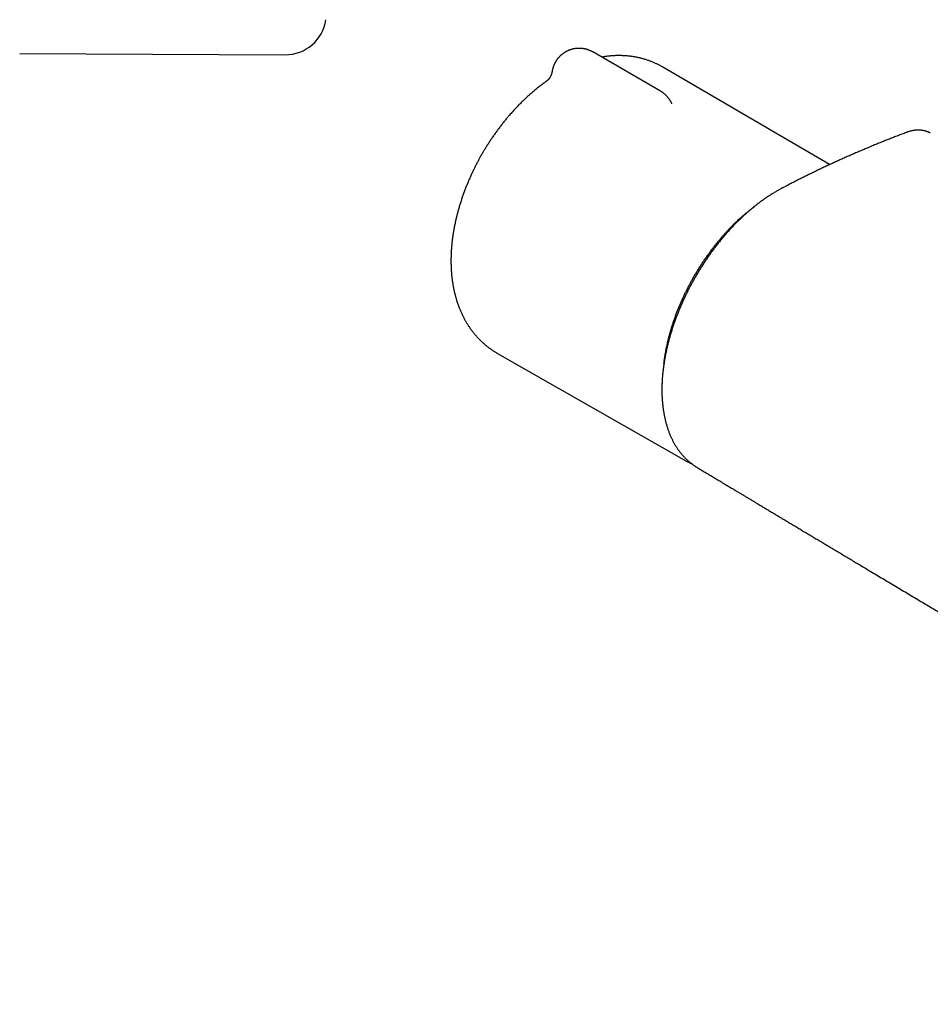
# Model space of a CAD drawing. Header units: millimetres. Extents: x 8 to 681, y 12 to 372.
# Tile 4 of 7: x 386 to 519, y 35 to 179. Entities that reach past the tile are written whole.
import ezdxf

# ---------------------------------------------------------------- set-up
doc = ezdxf.new("R2010")
doc.units = ezdxf.units.MM

msp = doc.modelspace()

# ---------------------------------------------------------------- linework, layer by layer
at = {"color": 7, "linetype": 'Continuous', "lineweight": 30}
for p, q in [((386.05, 173.95), (424.89, 173.78)), ((479.79, 168.46), (469.89, 174.18)), ((504.53, 157.7), (480.13, 171.96)), ((481.39, 166.74), (481.39, 166.74)), ((519.26, 162.31), (519.25, 162.32)), ((493.14, 151.26), (493.12, 151.27)), ((455.96, 130.09), (483.5, 114.39)), ((480.34, 128.86), (480.33, 128.84)), ((480.37, 129.19), (480.39, 129.18))]:
    msp.add_line(p, q, dxfattribs=at)
at = {"color": 7, "linetype": 'Continuous', "lineweight": 30, "flags": 128}
msp.add_lwpolyline([(483.57, 114.35), (483.47, 114.41), (483.43, 114.43)], dxfattribs=at)
at = {"color": 7, "linetype": 'Continuous', "lineweight": 30}
msp.add_arc((424.91, 179.78), 6, 269.75, 351.5732, dxfattribs=at)
for points, knots in [([(467.89, 174.71), (467.85, 174.71), (467.78, 174.71), (467.7, 174.71), (467.62, 174.7), (467.53, 174.7), (467.44, 174.69), (467.34, 174.68), (467.23, 174.66), (467.13, 174.64), (467.02, 174.62), (466.92, 174.59), (466.81, 174.57), (466.7, 174.53), (466.59, 174.5), (466.48, 174.46), (466.37, 174.42), (466.27, 174.37), (466.16, 174.32), (466.05, 174.27), (465.95, 174.21), (465.85, 174.15), (465.74, 174.09), (465.64, 174.02), (465.55, 173.96), (465.45, 173.88), (465.35, 173.81), (465.26, 173.73), (465.17, 173.65), (465.08, 173.57), (465, 173.48), (464.91, 173.39), (464.83, 173.3), (464.76, 173.2), (464.68, 173.11), (464.61, 173.01), (464.54, 172.91), (464.48, 172.8), (464.41, 172.7), (464.35, 172.59), (464.3, 172.48), (464.25, 172.37), (464.2, 172.26), (464.15, 172.14), (464.11, 172.03), (464.07, 171.91), (464.04, 171.79), (464, 171.67), (463.98, 171.55), (463.96, 171.45), (463.94, 171.38), (463.94, 171.36)], [0, 0, 0, 0, 0.0230097, 0.0321652, 0.0474003, 0.0632244, 0.0802155, 0.0979773, 0.1163513, 0.1352103, 0.1544633, 0.1740422, 0.1938947, 0.2139801, 0.2342656, 0.2547247, 0.2753354, 0.2960791, 0.3169403, 0.3379055, 0.358963, 0.3801028, 0.4013161, 0.4225952, 0.4439332, 0.4653241, 0.4867627, 0.5082443, 0.5297647, 0.5513202, 0.5729075, 0.5945237, 0.6161662, 0.6378326, 0.659521, 0.6812295, 0.7029564, 0.7247003, 0.7464598, 0.7682338, 0.7900212, 0.8118211, 0.8336328, 0.8554553, 0.8772882, 0.8991307, 0.9209825, 0.942843, 0.9647118, 0.9865888, 1, 1, 1, 1]), ([(469.89, 174.18), (469.87, 174.19), (469.81, 174.22), (469.71, 174.28), (469.59, 174.33), (469.48, 174.38), (469.37, 174.43), (469.26, 174.47), (469.15, 174.51), (469.04, 174.55), (468.92, 174.58), (468.81, 174.61), (468.7, 174.63), (468.58, 174.65), (468.47, 174.67), (468.36, 174.69), (468.25, 174.7), (468.16, 174.7), (468.08, 174.71), (467.99, 174.71), (467.93, 174.71), (467.89, 174.71)], [0, 0, 0, 0, 0.036877, 0.098293, 0.160018, 0.222109, 0.277841, 0.333541, 0.389194, 0.444783, 0.500288, 0.555675, 0.610891, 0.665848, 0.720382, 0.774154, 0.826329, 0.874157, 0.911072, 0.945846, 1, 1, 1, 1]), ([(480.13, 171.96), (480.09, 171.98), (480, 172.04), (479.84, 172.13), (479.65, 172.23), (479.46, 172.33), (479.26, 172.42), (479.07, 172.51), (478.87, 172.6), (478.67, 172.69), (478.47, 172.77), (478.27, 172.84), (478.07, 172.92), (477.86, 172.99), (477.65, 173.06), (477.45, 173.12), (477.24, 173.18), (477.02, 173.24), (476.81, 173.29), (476.6, 173.34), (476.38, 173.39), (476.16, 173.43), (475.94, 173.47), (475.72, 173.5), (475.5, 173.53), (475.28, 173.56), (475.05, 173.59), (474.83, 173.61), (474.6, 173.62), (474.37, 173.63), (474.14, 173.64), (473.91, 173.65), (473.68, 173.65), (473.44, 173.65), (473.21, 173.64), (472.97, 173.63), (472.74, 173.61), (472.5, 173.6), (472.26, 173.57), (472.02, 173.55), (471.78, 173.52), (471.54, 173.48), (471.34, 173.45), (471.23, 173.43), (471.19, 173.42)], [0, 0, 0, 0, 0.013093, 0.036402, 0.059721, 0.083054, 0.106405, 0.129777, 0.153175, 0.176601, 0.20006, 0.223555, 0.24709, 0.270669, 0.294296, 0.317974, 0.341706, 0.365498, 0.389352, 0.413272, 0.437261, 0.461323, 0.485462, 0.509682, 0.533984, 0.558373, 0.582853, 0.607425, 0.632093, 0.656861, 0.68173, 0.706703, 0.731783, 0.756971, 0.782271, 0.807683, 0.833209, 0.858851, 0.884609, 0.910484, 0.936477, 0.962587, 0.988815, 1, 1, 1, 1]), ([(463.94, 171.36), (463.94, 171.33), (463.93, 171.29), (463.92, 171.22), (463.9, 171.17), (463.89, 171.12), (463.88, 171.09), (463.88, 171.06), (463.87, 171.04), (463.86, 171.02), (463.86, 171), (463.84, 170.96), (463.82, 170.9), (463.8, 170.82), (463.77, 170.76), (463.74, 170.7), (463.72, 170.65), (463.7, 170.61), (463.68, 170.58), (463.66, 170.53), (463.63, 170.49), (463.61, 170.45), (463.59, 170.41), (463.56, 170.38), (463.55, 170.35), (463.53, 170.33), (463.52, 170.31), (463.5, 170.29), (463.49, 170.27), (463.47, 170.25), (463.45, 170.22), (463.43, 170.19), (463.41, 170.16), (463.39, 170.14), (463.38, 170.13), (463.37, 170.12), (463.36, 170.11), (463.34, 170.09), (463.33, 170.08), (463.32, 170.07), (463.31, 170.06), (463.31, 170.05), (463.3, 170.05), (463.29, 170.04), (463.28, 170.02), (463.27, 170.01), (463.26, 170.01), (463.25, 170), (463.24, 169.99), (463.23, 169.98), (463.21, 169.97), (463.2, 169.96), (463.2, 169.95), (463.19, 169.95), (463.19, 169.95), (463.18, 169.94), (463.18, 169.94), (463.18, 169.94), (463.18, 169.94), (463.19, 169.94), (463.19, 169.94), (463.19, 169.94), (463.18, 169.94), (463.18, 169.94)], [0, 0, 0, 0, 0.031318, 0.058441, 0.081342, 0.099016, 0.112928, 0.123269, 0.132445, 0.141173, 0.149452, 0.157281, 0.198759, 0.225488, 0.255522, 0.28881, 0.308347, 0.325045, 0.342911, 0.364979, 0.38867, 0.412207, 0.433584, 0.451087, 0.467061, 0.481695, 0.494407, 0.504048, 0.514146, 0.530014, 0.549227, 0.570455, 0.592095, 0.605567, 0.616887, 0.62559, 0.635243, 0.65038, 0.662758, 0.6718, 0.679287, 0.686662, 0.695051, 0.706467, 0.72204, 0.73461, 0.744917, 0.754345, 0.771098, 0.791979, 0.814769, 0.832768, 0.849338, 0.865852, 0.8849, 0.906571, 0.928736, 0.949611, 0.958662, 0.967726, 0.979561, 0.994581, 1, 1, 1, 1]), ([(463.18, 169.94), (463.18, 169.94), (463.1, 169.89), (462.94, 169.77), (462.71, 169.6), (462.47, 169.43), (462.24, 169.25), (462, 169.07), (461.77, 168.88), (461.54, 168.69), (461.31, 168.5), (461.08, 168.31), (460.85, 168.12), (460.63, 167.92), (460.4, 167.71), (460.18, 167.51), (459.96, 167.3), (459.74, 167.09), (459.52, 166.88), (459.3, 166.66), (459.09, 166.44), (458.87, 166.22), (458.66, 166), (458.45, 165.77), (458.24, 165.54), (458.03, 165.31), (457.82, 165.08), (457.62, 164.85), (457.43, 164.62), (457.24, 164.39), (457.05, 164.17), (456.87, 163.95), (456.7, 163.72), (456.52, 163.5), (456.35, 163.28), (456.18, 163.05), (456.01, 162.82), (455.84, 162.59), (455.67, 162.36), (455.51, 162.13), (455.34, 161.9), (455.18, 161.66), (455.02, 161.43), (454.87, 161.19), (454.71, 160.95), (454.56, 160.72), (454.41, 160.48), (454.27, 160.25), (454.13, 160.03), (454.02, 159.84), (453.91, 159.66), (453.81, 159.49), (453.74, 159.37), (453.7, 159.3)], [0, 0, 0, 0, 0.000407, 0.021965, 0.043524, 0.065082, 0.086638, 0.108192, 0.129743, 0.151291, 0.172835, 0.194375, 0.215913, 0.237447, 0.258979, 0.280509, 0.302038, 0.323567, 0.345097, 0.36663, 0.388168, 0.409712, 0.431264, 0.452828, 0.474405, 0.495999, 0.517613, 0.539252, 0.558699, 0.580338, 0.599756, 0.619161, 0.638553, 0.657931, 0.677294, 0.696643, 0.715976, 0.735291, 0.754588, 0.773863, 0.793113, 0.812332, 0.831514, 0.850644, 0.869703, 0.888655, 0.907434, 0.925898, 0.943677, 0.96017, 0.971835, 0.98426, 1, 1, 1, 1]), ([(481.39, 166.74), (481.38, 166.76), (481.35, 166.82), (481.3, 166.92), (481.24, 167.03), (481.17, 167.13), (481.1, 167.24), (481.03, 167.34), (480.96, 167.44), (480.88, 167.54), (480.8, 167.63), (480.71, 167.73), (480.63, 167.82), (480.54, 167.9), (480.44, 167.99), (480.35, 168.07), (480.25, 168.15), (480.15, 168.23), (480.05, 168.3), (479.94, 168.37), (479.85, 168.42), (479.8, 168.45), (479.79, 168.46)], [0, 0, 0, 0, 0.031136, 0.08329, 0.135475, 0.187695, 0.239953, 0.292252, 0.344596, 0.396989, 0.449436, 0.501944, 0.554517, 0.607165, 0.659894, 0.712717, 0.765643, 0.818686, 0.871863, 0.925191, 0.978693, 1, 1, 1, 1]), ([(481.46, 166.61), (481.46, 166.61), (481.46, 166.61), (481.46, 166.61), (481.46, 166.61), (481.45, 166.62), (481.45, 166.63), (481.44, 166.64), (481.43, 166.66), (481.43, 166.66), (481.42, 166.68), (481.41, 166.68), (481.41, 166.69), (481.41, 166.69)], [0, 0, 0, 0, 0.052296, 0.183711, 0.315856, 0.448535, 0.578217, 0.702949, 0.770736, 0.836832, 0.916415, 0.973902, 1, 1, 1, 1]), ([(519.24, 162.33), (519.24, 162.33), (519.2, 162.35), (519.13, 162.38), (519.03, 162.43), (518.93, 162.48), (518.82, 162.52), (518.72, 162.56), (518.61, 162.59), (518.5, 162.63), (518.39, 162.65), (518.27, 162.68), (518.16, 162.7), (518.05, 162.72), (517.93, 162.73), (517.81, 162.74), (517.69, 162.75), (517.57, 162.75), (517.44, 162.75), (517.32, 162.75), (517.2, 162.74), (517.07, 162.73), (516.95, 162.72), (516.82, 162.7), (516.69, 162.67), (516.56, 162.65), (516.43, 162.62), (516.3, 162.58), (516.17, 162.55), (516.04, 162.51), (515.93, 162.47), (515.86, 162.44), (515.83, 162.43)], [0, 0, 0, 0, 0.002508, 0.035867, 0.069231, 0.102618, 0.136051, 0.16955, 0.203135, 0.236826, 0.270643, 0.303518, 0.33729, 0.37137, 0.405738, 0.440369, 0.475232, 0.510292, 0.545514, 0.580856, 0.616278, 0.651738, 0.687185, 0.722517, 0.758687, 0.794866, 0.831201, 0.86771, 0.904409, 0.941358, 0.977682, 1, 1, 1, 1]), ([(515.82, 162.43), (515.79, 162.42), (515.55, 162.33), (515.11, 162.16), (514.5, 161.93), (513.88, 161.69), (513.27, 161.45), (512.66, 161.21), (512.04, 160.96), (511.43, 160.71), (510.81, 160.46), (510.2, 160.2), (509.58, 159.94), (508.96, 159.68), (508.34, 159.41), (507.73, 159.14), (507.11, 158.87), (506.49, 158.59), (505.87, 158.32), (505.26, 158.03), (504.64, 157.75), (504.02, 157.46), (503.4, 157.17), (502.78, 156.87), (502.17, 156.57), (501.55, 156.27), (500.93, 155.97), (500.31, 155.66), (499.69, 155.35), (499.08, 155.03), (498.46, 154.72), (498, 154.48), (497.71, 154.33), (497.6, 154.27), (497.5, 154.22), (497.38, 154.15), (497.2, 154.06), (496.98, 153.94), (496.77, 153.81), (496.55, 153.68), (496.33, 153.55), (496.11, 153.42), (495.9, 153.28), (495.68, 153.14), (495.46, 153), (495.25, 152.85), (495.03, 152.7), (494.81, 152.55), (494.6, 152.4), (494.38, 152.24), (494.17, 152.08), (493.95, 151.91), (493.74, 151.75), (493.52, 151.58), (493.31, 151.41), (493.1, 151.23), (492.89, 151.05), (492.68, 150.87), (492.47, 150.69), (492.26, 150.5), (492.05, 150.32), (491.84, 150.12), (491.64, 149.93), (491.43, 149.74), (491.23, 149.54), (491.03, 149.34), (490.83, 149.14), (490.63, 148.94), (490.43, 148.73), (490.23, 148.52), (490.04, 148.31), (489.84, 148.1), (489.65, 147.88), (489.45, 147.67), (489.26, 147.45), (489.07, 147.22), (488.88, 147), (488.69, 146.77), (488.5, 146.54), (488.32, 146.31), (488.13, 146.08), (487.95, 145.84), (487.76, 145.61), (487.58, 145.37), (487.4, 145.13), (487.23, 144.88), (487.05, 144.64), (486.87, 144.39), (486.7, 144.15), (486.53, 143.9), (486.36, 143.65), (486.19, 143.4), (486.03, 143.15), (485.87, 142.89), (485.7, 142.64), (485.54, 142.39), (485.39, 142.13), (485.23, 141.87), (485.08, 141.61), (484.93, 141.35), (484.78, 141.09), (484.63, 140.83), (484.48, 140.56), (484.34, 140.3), (484.19, 140.03), (484.05, 139.77), (483.91, 139.5), (483.78, 139.23), (483.64, 138.96), (483.51, 138.69), (483.38, 138.41), (483.25, 138.14), (483.13, 137.87), (483, 137.59), (482.88, 137.32), (482.76, 137.04), (482.64, 136.77), (482.53, 136.49), (482.42, 136.21), (482.31, 135.94), (482.2, 135.66), (482.09, 135.38), (481.99, 135.11), (481.89, 134.83), (481.79, 134.55), (481.7, 134.28), (481.6, 134), (481.51, 133.73), (481.43, 133.45), (481.34, 133.18), (481.26, 132.9), (481.18, 132.62), (481.1, 132.35), (481.03, 132.07), (480.95, 131.8), (480.88, 131.52), (480.82, 131.25), (480.75, 130.97), (480.69, 130.7), (480.63, 130.42), (480.57, 130.15), (480.52, 129.88), (480.47, 129.6), (480.42, 129.33), (480.37, 129.06), (480.33, 128.79), (480.28, 128.52), (480.25, 128.25), (480.21, 127.98), (480.18, 127.72), (480.15, 127.45), (480.12, 127.19), (480.09, 126.92), (480.07, 126.66), (480.05, 126.4), (480.04, 126.14), (480.02, 125.88), (480.01, 125.62), (480, 125.37), (480, 125.11), (480, 124.86), (480, 124.61), (480, 124.36), (480, 124.11), (480.01, 123.87), (480.02, 123.62), (480.04, 123.38), (480.06, 123.14), (480.08, 122.9), (480.1, 122.66), (480.12, 122.42), (480.15, 122.18), (480.18, 121.95), (480.22, 121.72), (480.26, 121.49), (480.29, 121.26), (480.34, 121.03), (480.38, 120.81), (480.43, 120.59), (480.48, 120.37), (480.53, 120.15), (480.59, 119.93), (480.65, 119.72), (480.71, 119.51), (480.78, 119.3), (480.84, 119.09), (480.91, 118.89), (480.99, 118.69), (481.06, 118.49), (481.14, 118.29), (481.22, 118.1), (481.31, 117.91), (481.39, 117.72), (481.48, 117.54), (481.57, 117.36), (481.66, 117.18), (481.76, 117), (481.86, 116.83), (481.96, 116.66), (482.06, 116.49), (482.17, 116.33), (482.28, 116.16), (482.39, 116), (482.5, 115.85), (482.62, 115.7), (482.74, 115.54), (482.86, 115.4), (482.98, 115.25), (483.11, 115.11), (483.23, 114.97), (483.37, 114.84), (483.5, 114.7), (483.63, 114.57), (483.77, 114.45), (483.91, 114.32), (484.05, 114.2), (484.19, 114.09), (484.34, 113.98), (484.48, 113.87), (484.63, 113.76), (484.78, 113.66), (484.89, 113.58), (484.95, 113.55), (484.96, 113.54)], [0, 0, 0, 0, 0.001733, 0.012345, 0.022964, 0.033589, 0.04422, 0.054855, 0.065495, 0.076139, 0.086786, 0.097437, 0.10809, 0.118749, 0.129414, 0.140072, 0.150725, 0.161372, 0.172014, 0.182652, 0.193284, 0.203913, 0.214538, 0.225158, 0.235776, 0.246391, 0.257003, 0.267613, 0.27822, 0.288799, 0.29937, 0.30993, 0.312567, 0.31434, 0.315766, 0.317212, 0.320897, 0.324577, 0.328258, 0.331938, 0.335619, 0.339301, 0.342986, 0.346674, 0.350366, 0.354064, 0.357766, 0.361477, 0.365182, 0.368883, 0.372582, 0.376279, 0.379975, 0.383672, 0.387369, 0.391068, 0.394769, 0.398474, 0.402184, 0.405855, 0.409552, 0.413245, 0.416928, 0.420592, 0.424233, 0.427892, 0.43155, 0.435208, 0.438867, 0.442527, 0.446191, 0.449866, 0.45354, 0.457214, 0.460888, 0.464563, 0.468241, 0.471921, 0.475605, 0.479294, 0.482988, 0.486691, 0.490362, 0.494045, 0.497737, 0.501435, 0.505135, 0.508836, 0.512533, 0.516224, 0.519904, 0.523573, 0.527226, 0.53087, 0.534533, 0.538192, 0.54185, 0.545505, 0.549161, 0.552816, 0.556473, 0.560131, 0.563791, 0.567455, 0.571124, 0.574798, 0.578476, 0.582156, 0.585837, 0.589522, 0.593214, 0.596898, 0.600588, 0.604283, 0.607977, 0.611663, 0.615331, 0.619039, 0.622739, 0.626431, 0.630115, 0.633793, 0.637465, 0.641133, 0.644797, 0.648458, 0.652117, 0.655774, 0.659432, 0.663089, 0.666748, 0.670409, 0.674073, 0.67774, 0.681411, 0.685088, 0.688771, 0.692462, 0.69616, 0.699874, 0.703549, 0.707238, 0.710934, 0.714633, 0.718329, 0.722008, 0.725707, 0.729404, 0.7331, 0.736797, 0.740494, 0.74419, 0.747899, 0.751602, 0.7553, 0.758993, 0.762683, 0.76637, 0.770055, 0.773738, 0.777422, 0.781107, 0.784813, 0.788452, 0.792108, 0.79578, 0.799465, 0.803161, 0.806863, 0.81057, 0.814279, 0.817985, 0.821685, 0.825376, 0.829, 0.832712, 0.836418, 0.840119, 0.843816, 0.84751, 0.851201, 0.85489, 0.858578, 0.862265, 0.865952, 0.869644, 0.873331, 0.87701, 0.880682, 0.884347, 0.888006, 0.891683, 0.895291, 0.898915, 0.902548, 0.906183, 0.909809, 0.913376, 0.917004, 0.920624, 0.924239, 0.927848, 0.931453, 0.935054, 0.938653, 0.94225, 0.945846, 0.949442, 0.953039, 0.956641, 0.96024, 0.963829, 0.96741, 0.970983, 0.974549, 0.978111, 0.981668, 0.985223, 0.988776, 0.992329, 0.995882, 0.999419, 1, 1, 1, 1]), ([(453.7, 159.3), (453.65, 159.21), (453.58, 159.09), (453.47, 158.9), (453.38, 158.74), (453.27, 158.54), (453.16, 158.34), (453.05, 158.12), (452.93, 157.9), (452.81, 157.67), (452.69, 157.44), (452.58, 157.2), (452.46, 156.96), (452.34, 156.71), (452.22, 156.46), (452.1, 156.21), (451.99, 155.96), (451.88, 155.7), (451.76, 155.44), (451.65, 155.19), (451.54, 154.92), (451.44, 154.66), (451.33, 154.4), (451.23, 154.13), (451.13, 153.87), (451.03, 153.6), (450.93, 153.33), (450.84, 153.07), (450.75, 152.8), (450.66, 152.53), (450.57, 152.25), (450.48, 151.98), (450.4, 151.71), (450.32, 151.44), (450.24, 151.16), (450.16, 150.89), (450.09, 150.62), (450.02, 150.34), (449.95, 150.07), (449.88, 149.79), (449.82, 149.52), (449.76, 149.24), (449.7, 148.96), (449.65, 148.69), (449.59, 148.41), (449.54, 148.14), (449.5, 147.86), (449.45, 147.59), (449.41, 147.31), (449.37, 147.03), (449.34, 146.76), (449.3, 146.48), (449.27, 146.21), (449.25, 145.94), (449.22, 145.66), (449.2, 145.39), (449.18, 145.12), (449.17, 144.84), (449.16, 144.57), (449.15, 144.3), (449.14, 144.03), (449.14, 143.76), (449.14, 143.49), (449.14, 143.22), (449.15, 142.96), (449.16, 142.69), (449.17, 142.43), (449.19, 142.16), (449.2, 141.9), (449.23, 141.64), (449.25, 141.38), (449.28, 141.12), (449.31, 140.86), (449.35, 140.61), (449.39, 140.35), (449.43, 140.1), (449.47, 139.85), (449.52, 139.6), (449.57, 139.36), (449.63, 139.11), (449.69, 138.87), (449.75, 138.63), (449.81, 138.39), (449.88, 138.15), (449.95, 137.92), (450.02, 137.68), (450.1, 137.45), (450.18, 137.22), (450.26, 137), (450.34, 136.78), (450.43, 136.55), (450.52, 136.34), (450.62, 136.12), (450.72, 135.91), (450.82, 135.7), (450.92, 135.49), (451.03, 135.28), (451.13, 135.08), (451.25, 134.88), (451.36, 134.68), (451.48, 134.49), (451.6, 134.29), (451.72, 134.1), (451.84, 133.92), (451.97, 133.73), (452.1, 133.55), (452.24, 133.37), (452.37, 133.2), (452.51, 133.03), (452.65, 132.86), (452.79, 132.69), (452.94, 132.53), (453.09, 132.36), (453.24, 132.21), (453.39, 132.05), (453.55, 131.9), (453.7, 131.75), (453.86, 131.6), (454.02, 131.46), (454.19, 131.32), (454.36, 131.19), (454.52, 131.05), (454.69, 130.92), (454.87, 130.79), (455.04, 130.67), (455.22, 130.55), (455.4, 130.43), (455.58, 130.32), (455.76, 130.21), (455.89, 130.13), (455.96, 130.09), (455.96, 130.09)], [0, 0, 0, 0, 0.008667, 0.012147, 0.017929, 0.023933, 0.030374, 0.037098, 0.044045, 0.051165, 0.058423, 0.065793, 0.073257, 0.080798, 0.088405, 0.09607, 0.103784, 0.111542, 0.119339, 0.12717, 0.135033, 0.142925, 0.150842, 0.158784, 0.166747, 0.174732, 0.182736, 0.190758, 0.198798, 0.206854, 0.214925, 0.223012, 0.231113, 0.239228, 0.247356, 0.255498, 0.263652, 0.271818, 0.279996, 0.288185, 0.296386, 0.304597, 0.31282, 0.321052, 0.329295, 0.337547, 0.345809, 0.35408, 0.36236, 0.370648, 0.378945, 0.387249, 0.39556, 0.403878, 0.412202, 0.420532, 0.428867, 0.437207, 0.445551, 0.453897, 0.462246, 0.470596, 0.478947, 0.487297, 0.495646, 0.503993, 0.512335, 0.520674, 0.529006, 0.537332, 0.545649, 0.553957, 0.562255, 0.57054, 0.578813, 0.587071, 0.595314, 0.603539, 0.611747, 0.619936, 0.628104, 0.636251, 0.644375, 0.652477, 0.660554, 0.668606, 0.676632, 0.684632, 0.692605, 0.700551, 0.708469, 0.716359, 0.724221, 0.732055, 0.73986, 0.747638, 0.755387, 0.763108, 0.770802, 0.778469, 0.786109, 0.793723, 0.801312, 0.808876, 0.816415, 0.823931, 0.831424, 0.838896, 0.846346, 0.853776, 0.861188, 0.86858, 0.875956, 0.883315, 0.890659, 0.897989, 0.905305, 0.912609, 0.919903, 0.927186, 0.93446, 0.941727, 0.948987, 0.956241, 0.963491, 0.970738, 0.977983, 0.985226, 0.99247, 0.999714, 1, 1, 1, 1]), ([(480.3, 128.61), (480.3, 128.65), (480.32, 128.79), (480.35, 129.04), (480.39, 129.34), (480.44, 129.66), (480.49, 129.99), (480.55, 130.32), (480.61, 130.66), (480.68, 131), (480.76, 131.35), (480.84, 131.71), (480.93, 132.11), (481.04, 132.55), (481.17, 133.03), (481.31, 133.51), (481.46, 134.01), (481.62, 134.5), (481.79, 135), (481.96, 135.5), (482.15, 136), (482.34, 136.49), (482.53, 136.95), (482.71, 137.38), (482.9, 137.83), (483.1, 138.27), (483.31, 138.71), (483.52, 139.15), (483.74, 139.58), (483.96, 140.01), (484.18, 140.43), (484.42, 140.86), (484.66, 141.29), (484.92, 141.73), (485.19, 142.18), (485.47, 142.63), (485.75, 143.08), (486.05, 143.53), (486.35, 143.97), (486.65, 144.4), (486.94, 144.81), (487.25, 145.22), (487.55, 145.61), (487.86, 146.01), (488.17, 146.39), (488.48, 146.77), (488.8, 147.14), (489.11, 147.49), (489.41, 147.83), (489.71, 148.15), (490, 148.45), (490.28, 148.74), (490.55, 149.01), (490.82, 149.28), (491.09, 149.54), (491.36, 149.79), (491.64, 150.03), (491.9, 150.27), (492.16, 150.49), (492.42, 150.71), (492.68, 150.92), (492.95, 151.14), (493.22, 151.35), (493.43, 151.51), (493.55, 151.6), (493.58, 151.62)], [0, 0, 0, 0, 0.005417, 0.01729, 0.029556, 0.042217, 0.055271, 0.068719, 0.08176, 0.095151, 0.108892, 0.122972, 0.137231, 0.155562, 0.174097, 0.192837, 0.211781, 0.23093, 0.249936, 0.269139, 0.288539, 0.308136, 0.324919, 0.341844, 0.35891, 0.376119, 0.393469, 0.410961, 0.427584, 0.444332, 0.461207, 0.478207, 0.495334, 0.513636, 0.53208, 0.550665, 0.569392, 0.588261, 0.607271, 0.625325, 0.643504, 0.661581, 0.679343, 0.696789, 0.714949, 0.732755, 0.750206, 0.767302, 0.784044, 0.800432, 0.815559, 0.83037, 0.844867, 0.859048, 0.872915, 0.887277, 0.901285, 0.914939, 0.928238, 0.941183, 0.953773, 0.968157, 0.982049, 0.995448, 1, 1, 1, 1]), ([(483.57, 114.35), (483.6, 114.33), (483.68, 114.29), (483.82, 114.22), (483.98, 114.14), (484.14, 114.06), (484.26, 114), (484.33, 113.97), (484.35, 113.97)], [0, 0, 0, 0, 0.114558, 0.322003, 0.529618, 0.737416, 0.945409, 1, 1, 1, 1]), ([(484.97, 113.53), (485.01, 113.51), (485.07, 113.47), (485.12, 113.44), (485.14, 113.43)], [0, 0, 0, 0, 0.702551, 1, 1, 1, 1]), ([(485.14, 113.43), (485.3, 113.33), (485.65, 113.13), (486.18, 112.8), (486.74, 112.47), (487.28, 112.15), (487.81, 111.83), (488.32, 111.52), (488.82, 111.22), (489.32, 110.92), (489.8, 110.63), (490.28, 110.34), (490.75, 110.06), (491.2, 109.79), (491.65, 109.52), (492.08, 109.27), (492.5, 109.01), (492.9, 108.77), (493.29, 108.54), (493.67, 108.31), (494.01, 108.11), (494.32, 107.92), (494.6, 107.75), (494.87, 107.59), (495.22, 107.38), (495.65, 107.12), (496.16, 106.82), (496.68, 106.51), (497.21, 106.19), (497.75, 105.87), (498.3, 105.54), (498.86, 105.2), (499.43, 104.86), (500.01, 104.51), (500.59, 104.16), (501.18, 103.81), (501.78, 103.45), (502.39, 103.09), (503.01, 102.72), (503.64, 102.34), (504.29, 101.95), (504.94, 101.56), (505.6, 101.16), (506.28, 100.76), (506.96, 100.36), (507.64, 99.94), (508.34, 99.53), (509.05, 99.11), (509.76, 98.68), (510.54, 98.21), (511.39, 97.71), (512.31, 97.16), (513.23, 96.61), (514.17, 96.05), (515.11, 95.49), (516.04, 94.93), (516.97, 94.38), (517.88, 93.84), (518.77, 93.31), (519.66, 92.78), (520.54, 92.26), (521.4, 91.75), (522.19, 91.28), (522.91, 90.85), (523.57, 90.46), (524.21, 90.08), (524.85, 89.7), (525.41, 89.37), (525.89, 89.09), (526.28, 88.86), (526.66, 88.63), (527.04, 88.41), (527.4, 88.19), (527.76, 87.98), (528.12, 87.77), (528.47, 87.56), (528.83, 87.35), (529.18, 87.14), (529.52, 86.95), (529.82, 86.77), (530.1, 86.6), (530.36, 86.45), (530.6, 86.31), (530.84, 86.16), (531.07, 86.03), (531.28, 85.9), (531.48, 85.79), (531.67, 85.68), (531.86, 85.56), (532.07, 85.44), (532.29, 85.31), (532.52, 85.18), (532.77, 85.03), (533.04, 84.87), (533.32, 84.7), (533.61, 84.53), (533.92, 84.35), (534.23, 84.17), (534.53, 83.99), (534.82, 83.82), (535.09, 83.66), (535.37, 83.5), (535.66, 83.33), (535.95, 83.16), (536.25, 82.99), (536.75, 82.69), (537.47, 82.27), (538.38, 81.73), (539.29, 81.2), (540.17, 80.69), (541.02, 80.19), (541.85, 79.7), (542.5, 79.33), (542.95, 79.06), (543.22, 78.9), (543.49, 78.75), (543.75, 78.6), (544, 78.45), (544.24, 78.31), (544.49, 78.17), (544.73, 78.02), (544.98, 77.88), (545.22, 77.74), (545.45, 77.61), (545.66, 77.48), (545.85, 77.38), (546, 77.29), (546.13, 77.21), (546.25, 77.14), (546.37, 77.07), (546.5, 77), (546.63, 76.92), (546.78, 76.83), (546.94, 76.74), (547.12, 76.63), (547.31, 76.52), (547.51, 76.41), (547.72, 76.29), (547.94, 76.16), (548.17, 76.03), (548.41, 75.89), (548.66, 75.74), (548.92, 75.59), (549.18, 75.44), (549.44, 75.29), (549.7, 75.14), (550.02, 74.95), (550.41, 74.73), (550.85, 74.47), (551.3, 74.22), (551.73, 73.96), (552.16, 73.72), (552.6, 73.46), (553.04, 73.21), (553.48, 72.95), (553.92, 72.7), (554.31, 72.48), (554.66, 72.27), (554.98, 72.09), (555.29, 71.91), (555.61, 71.73), (555.93, 71.54), (556.26, 71.36), (556.58, 71.17), (556.92, 70.98), (557.25, 70.78), (557.59, 70.59), (557.94, 70.39), (558.29, 70.19), (558.66, 69.98), (559.03, 69.76), (559.41, 69.55), (559.8, 69.32), (560.2, 69.09), (560.6, 68.87), (560.99, 68.64), (561.38, 68.42), (561.76, 68.2), (562.14, 67.98), (562.52, 67.77), (562.89, 67.55), (563.27, 67.34), (563.65, 67.12), (564.02, 66.91), (564.39, 66.7), (564.74, 66.5), (565.09, 66.3), (565.52, 66.06), (566.04, 65.76), (566.64, 65.42), (567.15, 65.12), (567.59, 64.88), (567.94, 64.68), (568.3, 64.47), (568.67, 64.26), (569.04, 64.05), (569.42, 63.83), (569.81, 63.62), (570.2, 63.39), (570.75, 63.08), (571.45, 62.69), (572.29, 62.21), (572.98, 61.82), (573.51, 61.52), (573.9, 61.3), (574.29, 61.08), (574.69, 60.85), (575.13, 60.61), (575.61, 60.33), (576.14, 60.04), (576.67, 59.73), (577.15, 59.46), (577.57, 59.22), (577.93, 59.02), (578.29, 58.82), (578.65, 58.62), (579.03, 58.4), (579.45, 58.17), (579.88, 57.92), (580.31, 57.68), (580.73, 57.45), (581.13, 57.22), (581.53, 57), (581.91, 56.78), (582.29, 56.57), (582.63, 56.38), (582.93, 56.21), (583.2, 56.05), (583.47, 55.91), (583.72, 55.77), (583.96, 55.63), (584.18, 55.5), (584.4, 55.38), (584.61, 55.27), (584.8, 55.16), (584.97, 55.06), (585.14, 54.97), (585.32, 54.87), (585.5, 54.77), (585.68, 54.66), (585.89, 54.55), (586.11, 54.42), (586.35, 54.29), (586.6, 54.15), (586.87, 54), (587.18, 53.83), (587.5, 53.64), (587.84, 53.45), (588.2, 53.26), (588.56, 53.05), (588.91, 52.85), (589.26, 52.66), (589.6, 52.47), (589.94, 52.28), (590.29, 52.08), (590.65, 51.88), (591, 51.69), (591.46, 51.43), (592.02, 51.12), (592.68, 50.75), (593.42, 50.33), (594.22, 49.89), (595.1, 49.4), (595.86, 48.97), (596.51, 48.61), (597.04, 48.32), (597.56, 48.03), (598.07, 47.74), (598.58, 47.46), (599.08, 47.18), (599.57, 46.9), (600.05, 46.64), (600.52, 46.37), (600.98, 46.12), (601.44, 45.86), (601.91, 45.6), (602.37, 45.35), (602.82, 45.09), (603.26, 44.85), (603.69, 44.61), (604.11, 44.38), (604.51, 44.15), (604.92, 43.93), (605.33, 43.7), (605.76, 43.46), (606.19, 43.22), (606.63, 42.98), (607.08, 42.73), (607.54, 42.47), (608, 42.21), (608.42, 41.98), (608.79, 41.77), (609.11, 41.59), (609.44, 41.41), (609.76, 41.23), (610.1, 41.05), (610.43, 40.86), (610.77, 40.67), (611.11, 40.48), (611.47, 40.29), (611.83, 40.09), (612.2, 39.88), (612.58, 39.67), (612.97, 39.45), (613.37, 39.23), (613.8, 38.99), (614.23, 38.75), (614.68, 38.5), (615.14, 38.25), (615.61, 37.99), (616.09, 37.72), (616.58, 37.45), (617.08, 37.17), (617.59, 36.89), (618.11, 36.6), (618.64, 36.31), (619.17, 36.01), (619.7, 35.72), (620.23, 35.43), (620.71, 35.16), (621.02, 34.98), (621.16, 34.91)], [0, 0, 0, 0, 0.003567, 0.00779, 0.011929, 0.015982, 0.01988, 0.023695, 0.027429, 0.03108, 0.034721, 0.038277, 0.041747, 0.045131, 0.04843, 0.051644, 0.054771, 0.057754, 0.060654, 0.063472, 0.066207, 0.068299, 0.070341, 0.072373, 0.074425, 0.078139, 0.081918, 0.085761, 0.089668, 0.093713, 0.097824, 0.102001, 0.106245, 0.110556, 0.114855, 0.119217, 0.123644, 0.128136, 0.132785, 0.137501, 0.142284, 0.147134, 0.15205, 0.157034, 0.162085, 0.167191, 0.172364, 0.177603, 0.182904, 0.188189, 0.195041, 0.201818, 0.208518, 0.215612, 0.222619, 0.229537, 0.236369, 0.243112, 0.249768, 0.256336, 0.262817, 0.26921, 0.275516, 0.280409, 0.285247, 0.290032, 0.294762, 0.299439, 0.302414, 0.30532, 0.308157, 0.310924, 0.313621, 0.316249, 0.318808, 0.321543, 0.324193, 0.32676, 0.329242, 0.331641, 0.333575, 0.335451, 0.337269, 0.339029, 0.34073, 0.342373, 0.343688, 0.345074, 0.346531, 0.348058, 0.349657, 0.351326, 0.353228, 0.355214, 0.357284, 0.359439, 0.361678, 0.364001, 0.366409, 0.36836, 0.370363, 0.372418, 0.374525, 0.376684, 0.378889, 0.381094, 0.387929, 0.394684, 0.401356, 0.407946, 0.414134, 0.420247, 0.426287, 0.428304, 0.430313, 0.432282, 0.434188, 0.436031, 0.437811, 0.439529, 0.441453, 0.443292, 0.445045, 0.446713, 0.448295, 0.449791, 0.450751, 0.451672, 0.452553, 0.453431, 0.454367, 0.455361, 0.456413, 0.457655, 0.458969, 0.460355, 0.461815, 0.463347, 0.464952, 0.466629, 0.46838, 0.47029, 0.47222, 0.474137, 0.476041, 0.477932, 0.479811, 0.483134, 0.486416, 0.489657, 0.492857, 0.496017, 0.499129, 0.502478, 0.505739, 0.508914, 0.512002, 0.514367, 0.516678, 0.518963, 0.521267, 0.523639, 0.526032, 0.528444, 0.530878, 0.533332, 0.53581, 0.538345, 0.540945, 0.54361, 0.546341, 0.549138, 0.552, 0.554927, 0.55792, 0.560721, 0.563575, 0.566415, 0.569199, 0.571928, 0.574602, 0.577457, 0.580246, 0.58297, 0.585628, 0.588221, 0.590748, 0.593222, 0.597701, 0.602111, 0.606452, 0.609023, 0.611603, 0.614241, 0.616937, 0.619692, 0.622455, 0.625274, 0.62815, 0.631063, 0.6373, 0.643454, 0.649526, 0.652359, 0.655177, 0.658027, 0.66093, 0.663886, 0.667654, 0.671505, 0.675438, 0.679453, 0.682018, 0.684616, 0.687247, 0.689891, 0.692496, 0.695751, 0.698938, 0.702056, 0.705107, 0.708089, 0.710951, 0.713748, 0.716479, 0.719143, 0.721206, 0.723193, 0.725103, 0.726937, 0.728694, 0.730346, 0.731924, 0.733428, 0.734858, 0.736062, 0.737294, 0.738569, 0.739886, 0.741245, 0.742646, 0.744351, 0.746115, 0.747936, 0.749817, 0.752131, 0.754529, 0.757009, 0.759571, 0.762217, 0.764945, 0.767349, 0.769815, 0.77234, 0.774898, 0.777471, 0.780058, 0.78266, 0.787468, 0.792325, 0.797231, 0.803546, 0.80994, 0.816414, 0.820267, 0.824121, 0.82791, 0.831629, 0.835353, 0.839005, 0.842585, 0.846093, 0.84953, 0.852902, 0.85621, 0.859642, 0.863001, 0.86629, 0.869506, 0.872651, 0.875724, 0.878615, 0.881569, 0.884588, 0.887671, 0.890818, 0.89403, 0.897306, 0.900646, 0.904051, 0.90752, 0.909826, 0.91216, 0.914521, 0.91691, 0.919327, 0.921802, 0.924234, 0.926735, 0.929303, 0.93194, 0.934644, 0.937417, 0.940258, 0.943167, 0.946287, 0.949482, 0.952752, 0.956097, 0.959516, 0.96301, 0.966579, 0.970222, 0.97394, 0.977733, 0.981601, 0.985543, 0.989329, 0.993181, 0.997099, 1, 1, 1, 1])]:
    msp.add_open_spline(points, degree=3, knots=knots, dxfattribs=at)

doc.saveas('drawing.dxf')
